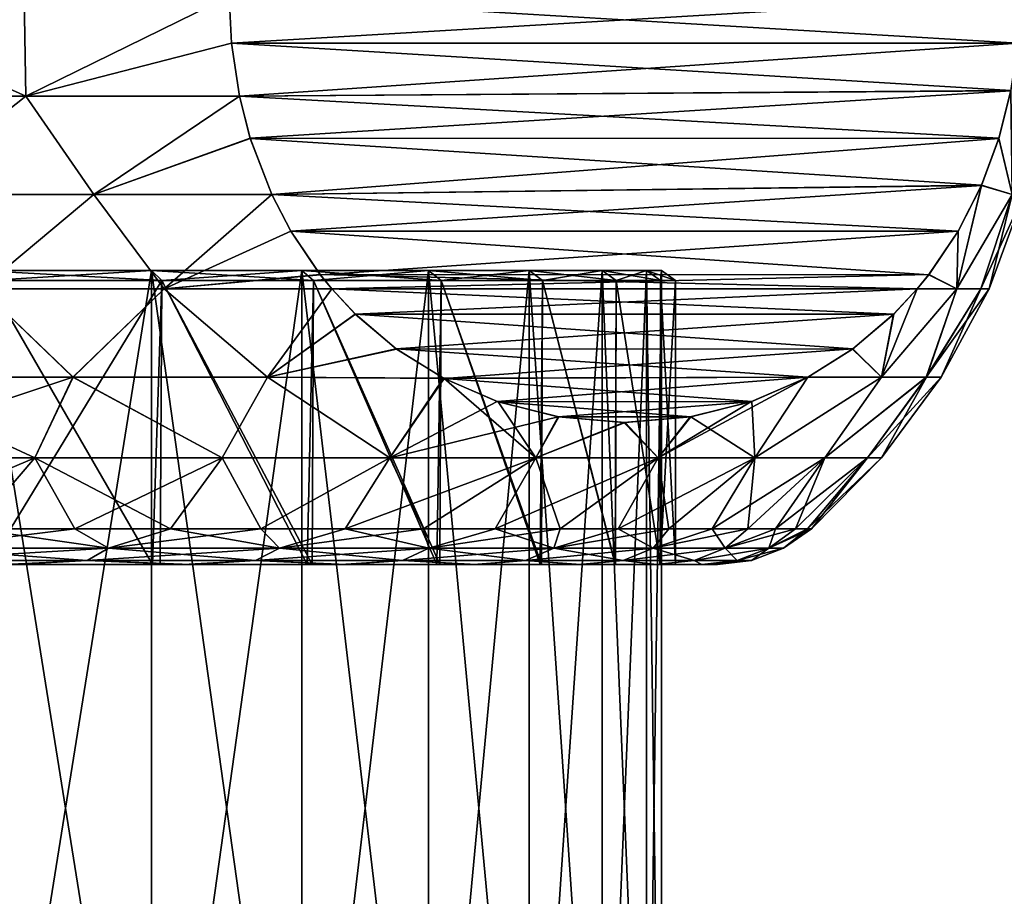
# Model space of a CAD drawing. Header units: metres. Extents: x -106 to 264, y -111 to 81.
# Tile 50 of 256: x -67.77 to -60.84, y 27.16 to 33.33. Entities that reach past the tile are written whole.
import ezdxf

# ---------------------------------------------------------------- set-up
doc = ezdxf.new("R2010")
doc.units = ezdxf.units.M
doc.layers.add('solid_20422013', color=7, linetype='CONTINUOUS')

msp = doc.modelspace()

# ---------------------------------------------------------------- linework, layer by layer
at = {"layer": 'solid_20422013'}
for points in [[(-67.736198, 33.5, -13.3864), (-67.724724, 32.795631, -13.319211), (-69.352913, 32.795631, -14.259245)], [(-69.28894, 33.5, -14.282878), (-67.736198, 33.5, -13.3864), (-69.352913, 32.795631, -14.259245)], [(-69.28894, 33.5, 14.282878), (-69.352867, 32.795631, 14.25922), (-67.724678, 32.795631, 13.31918)], [(-67.736198, 33.5, 13.3864), (-69.28894, 33.5, 14.282878), (-67.724678, 32.795631, 13.31918)], [(-66.293503, 33.5, 12.321825), (-67.736198, 33.5, 13.3864), (-67.724678, 32.795631, 13.31918)], [(-67.736198, 33.5, -13.3864), (-66.293503, 33.5, -12.321825), (-67.724724, 32.795631, -13.319211)], [(-66.293503, 33.5, -12.321825), (-66.277931, 33.169903, -12.294853), (-67.724724, 32.795631, -13.319211)], [(-66.277924, 33.169998, 12.294839), (-66.293503, 33.5, 12.321825), (-67.724678, 32.795631, 13.31918)], [(-60.725739, 33.5, 2.678175), (-66.293503, 33.5, 12.321825), (-66.277924, 33.169998, 12.294839)], [(-66.293503, 33.5, -12.321825), (-60.725739, 33.5, -2.678175), (-60.741318, 33.169998, -2.705161)], [(-66.293503, 33.5, -12.321825), (-60.741318, 33.169998, -2.705161), (-66.277931, 33.169903, -12.294853)], [(-60.725739, 33.5, 2.678175), (-66.277924, 33.169998, 12.294839), (-60.74131, 33.169903, 2.705146)], [(-66.277931, 33.169903, -12.294853), (-66.221123, 32.795662, -12.196465), (-67.724724, 32.795631, -13.319211)], [(-66.221176, 32.795776, 12.196556), (-66.277924, 33.169998, 12.294839), (-67.724678, 32.795631, 13.31918)], [(-66.277931, 33.169903, -12.294853), (-60.741318, 33.169998, -2.705161), (-60.789852, 32.836334, -2.789224)], [(-66.277931, 33.169903, -12.294853), (-60.789852, 32.836334, -2.789224), (-66.221123, 32.795662, -12.196465)], [(-60.74131, 33.169903, 2.705146), (-66.277924, 33.169998, 12.294839), (-66.221176, 32.795776, 12.196556)], [(-60.74131, 33.169903, 2.705146), (-66.221176, 32.795776, 12.196556), (-60.790215, 32.834671, 2.789854)], [(-69.352913, 32.795631, -14.259245), (-67.724724, 32.795631, -13.319211), (-68.599434, 32.104633, -13.684432)], [(-67.724678, 32.795631, 13.31918), (-69.352867, 32.795631, 14.25922), (-68.59922, 32.104633, 13.684308)], [(-67.724724, 32.795631, -13.319211), (-67.245689, 32.104633, -12.807823), (-68.599434, 32.104633, -13.684432)], [(-67.724678, 32.795631, 13.31918), (-68.59922, 32.104633, 13.684308), (-67.245483, 32.104633, 12.807678)], [(-67.724724, 32.795631, -13.319211), (-66.221123, 32.795662, -12.196465), (-67.245689, 32.104633, -12.807823)], [(-66.221176, 32.795776, 12.196556), (-67.724678, 32.795631, 13.31918), (-67.245483, 32.104633, 12.807678)], [(-66.221123, 32.795662, -12.196465), (-66.144585, 32.499077, -12.063895), (-67.245689, 32.104633, -12.807823)], [(-66.14537, 32.501595, 12.065252), (-66.221176, 32.795776, 12.196556), (-67.245483, 32.104633, 12.807678)], [(-60.790215, 32.834671, 2.789854), (-66.221176, 32.795776, 12.196556), (-66.14537, 32.501595, 12.065252)], [(-66.221123, 32.795662, -12.196465), (-60.789852, 32.836334, -2.789224), (-60.873871, 32.501595, -2.934748)], [(-66.221123, 32.795662, -12.196465), (-60.873871, 32.501595, -2.934748), (-66.144585, 32.499077, -12.063895)], [(-60.790215, 32.834671, 2.789854), (-66.14537, 32.501595, 12.065252), (-60.874653, 32.499077, 2.936105)], [(-60.790215, 32.834671, 2.789854), (-60.874653, 32.499077, 2.936105), (-60.780949, 32.104633, 1.61062)], [(-60.780964, 32.104633, -1.610743), (-60.873871, 32.501595, -2.934748), (-60.789852, 32.836334, -2.789224)], [(-66.144585, 32.499077, -12.063895), (-65.993401, 32.104053, -11.802037), (-67.245689, 32.104633, -12.807823)], [(-65.993317, 32.103977, 11.801886), (-66.14537, 32.501595, 12.065252), (-67.245483, 32.104633, 12.807678)], [(-60.874653, 32.499077, 2.936105), (-66.14537, 32.501595, 12.065252), (-65.993317, 32.103977, 11.801886)], [(-66.144585, 32.499077, -12.063895), (-60.873871, 32.501595, -2.934748), (-60.996735, 32.169292, -3.147557)], [(-66.144585, 32.499077, -12.063895), (-60.996735, 32.169292, -3.147557), (-65.993401, 32.104053, -11.802037)], [(-60.874653, 32.499077, 2.936105), (-65.993317, 32.103977, 11.801886), (-60.997421, 32.167603, 3.148744)], [(-60.874653, 32.499077, 2.936105), (-60.997421, 32.167603, 3.148744), (-60.780949, 32.104633, 1.61062)], [(-60.780964, 32.104633, -1.610743), (-60.996735, 32.169292, -3.147557), (-60.873871, 32.501595, -2.934748)], [(-65.993401, 32.104053, -11.802037), (-60.996735, 32.169292, -3.147557), (-61.161053, 31.845522, -3.432162)], [(-60.997421, 32.167603, 3.148744), (-65.993317, 32.103977, 11.801886), (-65.858185, 31.845522, 11.567839)], [(-60.997421, 32.167603, 3.148744), (-65.858185, 31.845522, 11.567839), (-61.161079, 31.845505, 3.432212)], [(-61.169727, 31.441523, -2.644017), (-60.996735, 32.169292, -3.147557), (-60.780964, 32.104633, -1.610743)], [(-61.169727, 31.441523, -2.644017), (-61.161053, 31.845522, -3.432162), (-60.996735, 32.169292, -3.147557)], [(-60.997421, 32.167603, 3.148744), (-61.161079, 31.845505, 3.432212), (-61.169724, 31.441523, 2.643992)], [(-60.780949, 32.104633, 1.61062), (-60.997421, 32.167603, 3.148744), (-61.169724, 31.441523, 2.643992)], [(-68.599434, 32.104633, -13.684432), (-67.245689, 32.104633, -12.807823), (-68.041939, 31.441523, -13.056386)], [(-67.245483, 32.104633, 12.807678), (-68.59922, 32.104633, 13.684308), (-68.041908, 31.441523, 13.056366)], [(-67.245689, 32.104633, -12.807823), (-66.750717, 31.441523, -12.122684), (-68.041939, 31.441523, -13.056386)], [(-67.245483, 32.104633, 12.807678), (-68.041908, 31.441523, 13.056366), (-66.750687, 31.441523, 12.12266)], [(-67.245689, 32.104633, -12.807823), (-65.993401, 32.104053, -11.802037), (-66.750717, 31.441523, -12.122684)], [(-65.993317, 32.103977, 11.801886), (-67.245483, 32.104633, 12.807678), (-66.750687, 31.441523, 12.12266)], [(-65.993401, 32.104053, -11.802037), (-65.858154, 31.845505, -11.567788), (-66.750717, 31.441523, -12.122684)], [(-65.858185, 31.845522, 11.567839), (-65.993317, 32.103977, 11.801886), (-66.750687, 31.441523, 12.12266)], [(-65.993401, 32.104053, -11.802037), (-61.161053, 31.845522, -3.432162), (-65.858154, 31.845505, -11.567788)], [(-61.00008, 31.441523, -1.326843), (-61.169727, 31.441523, -2.644017), (-60.780964, 32.104633, -1.610743)], [(-60.780949, 32.104633, 1.61062), (-61.169724, 31.441523, 2.643992), (-61.00008, 31.441523, 1.326831)], [(-60.780949, 32.104633, 1.61062), (-61.00008, 31.441523, 1.326831), (-60.943394, 31.441523)], [(-61.00008, 31.441523, -1.326843), (-60.69865, 32.104633), (-60.943394, 31.441523)], [(-61.00008, 31.441523, -1.326843), (-60.780964, 32.104633, -1.610743), (-60.69865, 32.104633)], [(-60.69865, 32.104633), (-60.780949, 32.104633, 1.61062), (-60.943394, 31.441523)], [(-65.858154, 31.845505, -11.567788), (-65.652092, 31.540466, -11.210872), (-66.750717, 31.441523, -12.122684)], [(-65.651787, 31.54007, 11.210339), (-65.858185, 31.845522, 11.567839), (-66.750687, 31.441523, 12.12266)], [(-61.161079, 31.845505, 3.432212), (-65.858185, 31.845522, 11.567839), (-65.651787, 31.54007, 11.210339)], [(-65.858154, 31.845505, -11.567788), (-61.161053, 31.845522, -3.432162), (-61.367455, 31.54007, -3.789661)], [(-65.858154, 31.845505, -11.567788), (-61.367455, 31.54007, -3.789661), (-65.652092, 31.540466, -11.210872)], [(-61.161079, 31.845505, 3.432212), (-65.651787, 31.54007, 11.210339), (-61.367146, 31.540466, 3.789128)], [(-61.169727, 31.441523, -2.644017), (-61.367455, 31.54007, -3.789661), (-61.161053, 31.845522, -3.432162)], [(-61.161079, 31.845505, 3.432212), (-61.367146, 31.540466, 3.789128), (-61.169724, 31.441523, 2.643992)], [(-66.841164, 31.570021, -9.07025), (-66.841164, 24, -9.07025), (-68.054131, 24, -10.2093)], [(-66.841164, 31.570021, -9.07025), (-68.054131, 24, -10.2093), (-68.054131, 31.570021, -10.2093)], [(-68.054131, 31.570021, 10.2093), (-68.054131, 24, 10.2093), (-66.841164, 24, 9.07025)], [(-66.841164, 31.570021, 9.07025), (-68.054131, 31.570021, 10.2093), (-66.841164, 24, 9.07025)], [(-67.990387, 31.5, 10.286352), (-68.054131, 31.570021, 10.2093), (-66.841164, 31.570021, 9.07025)], [(-66.768272, 31.5, -9.138704), (-66.841164, 31.570021, -9.07025), (-68.054131, 31.570021, -10.2093)], [(-67.990387, 31.5, -10.286352), (-66.768272, 31.5, -9.138704), (-68.054131, 31.570021, -10.2093)], [(-66.768272, 31.5, 9.138704), (-67.990387, 31.5, 10.286352), (-66.841164, 31.570021, 9.07025)], [(-65.780525, 31.570021, -7.788155), (-65.780525, 24, -7.788155), (-66.841164, 24, -9.07025)], [(-65.780525, 31.570021, -7.788155), (-66.841164, 24, -9.07025), (-66.841164, 31.570021, -9.07025)], [(-66.841164, 31.570021, 9.07025), (-66.841164, 24, 9.07025), (-65.780525, 24, 7.788155)], [(-65.780525, 31.570021, 7.788155), (-66.841164, 31.570021, 9.07025), (-65.780525, 24, 7.788155)], [(-66.768272, 31.5, 9.138704), (-66.841164, 31.570021, 9.07025), (-65.780525, 31.570021, 7.788155)], [(-65.699623, 31.5, -7.846933), (-65.780525, 31.570021, -7.788155), (-66.841164, 31.570021, -9.07025)], [(-66.768272, 31.5, -9.138704), (-65.699623, 31.5, -7.846933), (-66.841164, 31.570021, -9.07025)], [(-65.699623, 31.5, 7.846933), (-66.768272, 31.5, 9.138704), (-65.780525, 31.570021, 7.788155)], [(-64.888939, 31.570021, -6.383236), (-64.888939, 24, -6.383236), (-65.780525, 24, -7.788155)], [(-64.888939, 31.570021, -6.383236), (-65.780525, 24, -7.788155), (-65.780525, 31.570021, -7.788155)], [(-65.780525, 31.570021, 7.788155), (-65.780525, 24, 7.788155), (-64.888939, 24, 6.383236)], [(-64.888939, 31.570021, 6.383236), (-65.780525, 31.570021, 7.788155), (-64.888939, 24, 6.383236)], [(-65.699623, 31.5, 7.846933), (-65.780525, 31.570021, 7.788155), (-64.888939, 31.570021, 6.383236)], [(-64.801308, 31.5, -6.431412), (-64.888939, 31.570021, -6.383236), (-65.780525, 31.570021, -7.788155)], [(-65.699623, 31.5, -7.846933), (-64.801308, 31.5, -6.431412), (-65.780525, 31.570021, -7.788155)], [(-64.801308, 31.5, 6.431412), (-65.699623, 31.5, 7.846933), (-64.888939, 31.570021, 6.383236)], [(-64.180458, 31.570021, -4.87765), (-64.180458, 24, -4.87765), (-64.888939, 24, -6.383236)], [(-64.180458, 31.570021, -4.87765), (-64.888939, 24, -6.383236), (-64.888939, 31.570021, -6.383236)], [(-64.888939, 31.570021, 6.383236), (-64.888939, 24, 6.383236), (-64.180458, 24, 4.87765)], [(-64.180458, 31.570021, 4.87765), (-64.888939, 31.570021, 6.383236), (-64.180458, 24, 4.87765)], [(-64.801308, 31.5, 6.431412), (-64.888939, 31.570021, 6.383236), (-64.180458, 31.570021, 4.87765)], [(-64.087486, 31.5, -4.914463), (-64.180458, 31.570021, -4.87765), (-64.888939, 31.570021, -6.383236)], [(-64.801308, 31.5, -6.431412), (-64.087486, 31.5, -4.914463), (-64.888939, 31.570021, -6.383236)], [(-64.087486, 31.5, 4.914463), (-64.801308, 31.5, 6.431412), (-64.180458, 31.570021, 4.87765)], [(-63.666271, 31.570021, -3.295141), (-63.666271, 24, -3.295141), (-64.180458, 24, -4.87765)], [(-63.666271, 31.570021, -3.295141), (-64.180458, 24, -4.87765), (-64.180458, 31.570021, -4.87765)], [(-64.180458, 31.570021, 4.87765), (-64.180458, 24, 4.87765), (-63.666271, 24, 3.295141)], [(-63.666271, 31.570021, 3.295141), (-64.180458, 31.570021, 4.87765), (-63.666271, 24, 3.295141)], [(-64.087486, 31.5, 4.914463), (-64.180458, 31.570021, 4.87765), (-63.666271, 31.570021, 3.295141)], [(-63.569416, 31.5, -3.32001), (-63.666271, 31.570021, -3.295141), (-64.180458, 31.570021, -4.87765)], [(-64.087486, 31.5, -4.914463), (-63.569416, 31.5, -3.32001), (-64.180458, 31.570021, -4.87765)], [(-63.569416, 31.5, 3.32001), (-64.087486, 31.5, 4.914463), (-63.666271, 31.570021, 3.295141)], [(-63.354481, 31.570021, -1.660665), (-63.354481, 24, -1.660665), (-63.666271, 24, -3.295141)], [(-63.354481, 31.570021, -1.660665), (-63.666271, 24, -3.295141), (-63.666271, 31.570021, -3.295141)], [(-63.666271, 31.570021, 3.295141), (-63.666271, 24, 3.295141), (-63.354481, 24, 1.660665)], [(-63.354481, 31.570021, 1.660665), (-63.666271, 31.570021, 3.295141), (-63.354481, 24, 1.660665)], [(-63.569416, 31.5, 3.32001), (-63.666271, 31.570021, 3.295141), (-63.354481, 31.570021, 1.660665)], [(-63.255268, 31.5, -1.673199), (-63.354481, 31.570021, -1.660665), (-63.666271, 31.570021, -3.295141)], [(-63.569416, 31.5, -3.32001), (-63.255268, 31.5, -1.673199), (-63.666271, 31.570021, -3.295141)], [(-63.255268, 31.5, 1.673199), (-63.569416, 31.5, 3.32001), (-63.354481, 31.570021, 1.660665)], [(-63.25, 31.570021), (-63.25, 24), (-63.354481, 24, -1.660665)], [(-63.354481, 31.570021, 1.660665), (-63.354481, 24, 1.660665), (-63.25, 24)], [(-63.354481, 31.570021, 1.660665), (-63.25, 24), (-63.25, 31.570021)], [(-63.354481, 31.570021, -1.660665), (-63.25, 31.570021), (-63.354481, 24, -1.660665)], [(-63.255268, 31.5, 1.673199), (-63.354481, 31.570021, 1.660665), (-63.25, 31.570021)], [(-63.354481, 31.570021, -1.660665), (-63.150002, 31.5), (-63.25, 31.570021)], [(-63.255268, 31.5, -1.673199), (-63.150002, 31.5), (-63.354481, 31.570021, -1.660665)], [(-63.150002, 31.5), (-63.255268, 31.5, 1.673199), (-63.25, 31.570021)], [(-68.05999, 29.5, -10.342822), (-66.832382, 29.5, -9.205415), (-67.990387, 31.5, -10.286352)], [(-67.988548, 29.5, 10.284259), (-67.990387, 31.5, 10.286352), (-66.768272, 31.5, 9.138704)], [(-66.832382, 29.5, -9.205415), (-66.768272, 31.5, -9.138704), (-67.990387, 31.5, -10.286352)], [(-66.778313, 29.5, 9.148576), (-67.988548, 29.5, 10.284259), (-66.768272, 31.5, 9.138704)], [(-66.832382, 29.5, -9.205415), (-65.744583, 29.5, -7.905343), (-66.768272, 31.5, -9.138704)], [(-65.708351, 29.5, 7.85644), (-66.778313, 29.5, 9.148576), (-66.768272, 31.5, 9.138704)], [(-65.708351, 29.5, 7.85644), (-66.768272, 31.5, 9.138704), (-65.699623, 31.5, 7.846933)], [(-65.744583, 29.5, -7.905343), (-65.699623, 31.5, -7.846933), (-66.768272, 31.5, -9.138704)], [(-65.652092, 31.540466, -11.210872), (-65.569603, 31.439253, -11.068004), (-66.750717, 31.441523, -12.122684)], [(-65.651787, 31.54007, 11.210339), (-66.750687, 31.441523, 12.12266), (-65.569626, 31.439285, 11.068042)], [(-65.744583, 29.5, -7.905343), (-64.83123, 29.5, -6.484954), (-65.699623, 31.5, -7.846933)], [(-64.810165, 29.5, 6.446938), (-65.708351, 29.5, 7.85644), (-65.699623, 31.5, 7.846933)], [(-64.810165, 29.5, 6.446938), (-65.699623, 31.5, 7.846933), (-64.801308, 31.5, 6.431412)], [(-64.83123, 29.5, -6.484954), (-64.801308, 31.5, -6.431412), (-65.699623, 31.5, -7.846933)], [(-65.652092, 31.540466, -11.210872), (-61.367455, 31.54007, -3.789661), (-61.449608, 31.439285, -3.931958)], [(-65.652092, 31.540466, -11.210872), (-61.449608, 31.439285, -3.931958), (-65.569603, 31.439253, -11.068004)], [(-61.367146, 31.540466, 3.789128), (-65.651787, 31.54007, 11.210339), (-65.569626, 31.439285, 11.068042)], [(-61.367146, 31.540466, 3.789128), (-65.569626, 31.439285, 11.068042), (-61.449631, 31.439253, 3.931997)], [(-64.83123, 29.5, -6.484954), (-64.103386, 29.5, -4.948545), (-64.801308, 31.5, -6.431412)], [(-64.093262, 29.5, 4.924554), (-64.810165, 29.5, 6.446938), (-64.801308, 31.5, 6.431412)], [(-64.093262, 29.5, 4.924554), (-64.801308, 31.5, 6.431412), (-64.087486, 31.5, 4.914463)], [(-64.103386, 29.5, -4.948545), (-64.087486, 31.5, -4.914463), (-64.801308, 31.5, -6.431412)], [(-64.103386, 29.5, -4.948545), (-63.574917, 29.5, -3.341653), (-64.087486, 31.5, -4.914463)], [(-63.572029, 29.5, 3.330045), (-64.093262, 29.5, 4.924554), (-64.087486, 31.5, 4.914463)], [(-63.572029, 29.5, 3.330045), (-64.087486, 31.5, 4.914463), (-63.569416, 31.5, 3.32001)], [(-63.574917, 29.5, -3.341653), (-63.569416, 31.5, -3.32001), (-64.087486, 31.5, -4.914463)], [(-63.574917, 29.5, -3.341653), (-63.258965, 29.5, -1.696686), (-63.569416, 31.5, -3.32001)], [(-63.25943, 29.5, 1.692626), (-63.572029, 29.5, 3.330045), (-63.569416, 31.5, 3.32001)], [(-63.25943, 29.5, 1.692626), (-63.569416, 31.5, 3.32001), (-63.255268, 31.5, 1.673199)], [(-63.258965, 29.5, -1.696686), (-63.255268, 31.5, -1.673199), (-63.569416, 31.5, -3.32001)], [(-63.25943, 29.5, 1.692626), (-63.255268, 31.5, 1.673199), (-63.150002, 31.5)], [(-63.25943, 29.5, 1.692626), (-63.150002, 31.5), (-63.150002, 29.5)], [(-63.258965, 29.5, -1.696686), (-63.150002, 29.5), (-63.255268, 31.5, -1.673199)], [(-63.150002, 29.5), (-63.150002, 31.5), (-63.255268, 31.5, -1.673199)], [(-61.367146, 31.540466, 3.789128), (-61.449631, 31.439253, 3.931997), (-61.169724, 31.441523, 2.643992)], [(-61.169727, 31.441523, -2.644017), (-61.449608, 31.439285, -3.931958), (-61.367455, 31.54007, -3.789661)], [(-68.041939, 31.441523, -13.056386), (-67.393959, 30.81955, -12.196431), (-68.890358, 30.81955, -13.182041)], [(-68.041908, 31.441523, 13.056366), (-68.88884, 30.81955, 13.181164), (-67.392555, 30.81955, 12.195381)], [(-68.041939, 31.441523, -13.056386), (-66.750717, 31.441523, -12.122684), (-67.393959, 30.81955, -12.196431)], [(-66.750687, 31.441523, 12.12266), (-68.041908, 31.441523, 13.056366), (-67.392555, 30.81955, 12.195381)], [(-66.750717, 31.441523, -12.122684), (-66.023766, 30.81955, -11.041798), (-67.393959, 30.81955, -12.196431)], [(-66.750687, 31.441523, 12.12266), (-67.392555, 30.81955, 12.195381), (-66.022491, 30.81955, 11.04059)], [(-66.750717, 31.441523, -12.122684), (-65.569603, 31.439253, -11.068004), (-66.023766, 30.81955, -11.041798)], [(-65.569626, 31.439285, 11.068042), (-66.750687, 31.441523, 12.12266), (-66.022491, 30.81955, 11.04059)], [(-65.569603, 31.439253, -11.068004), (-65.405197, 31.26284, -10.783235), (-66.023766, 30.81955, -11.041798)], [(-65.404045, 31.261707, 10.781247), (-65.569626, 31.439285, 11.068042), (-66.022491, 30.81955, 11.04059)], [(-61.449631, 31.439253, 3.931997), (-65.569626, 31.439285, 11.068042), (-65.404045, 31.261707, 10.781247)], [(-65.569603, 31.439253, -11.068004), (-61.449608, 31.439285, -3.931958), (-61.615189, 31.261707, -4.218753)], [(-65.569603, 31.439253, -11.068004), (-61.615189, 31.261707, -4.218753), (-65.405197, 31.26284, -10.783235)], [(-61.449631, 31.439253, 3.931997), (-65.404045, 31.261707, 10.781247), (-61.614044, 31.26284, 4.216765)], [(-61.169727, 31.441523, -2.644017), (-61.384701, 30.81955, -1.789006), (-61.699745, 30.81955, -3.553211)], [(-61.169727, 31.441523, -2.644017), (-61.699745, 30.81955, -3.553211), (-61.449608, 31.439285, -3.931958)], [(-61.615189, 31.261707, -4.218753), (-61.449608, 31.439285, -3.931958), (-61.699745, 30.81955, -3.553211)], [(-61.169724, 31.441523, 2.643992), (-61.699471, 30.81955, 3.552073), (-61.384632, 30.81955, 1.788425)], [(-61.169724, 31.441523, 2.643992), (-61.449631, 31.439253, 3.931997), (-61.699471, 30.81955, 3.552073)], [(-61.449631, 31.439253, 3.931997), (-61.614044, 31.26284, 4.216765), (-61.699471, 30.81955, 3.552073)], [(-61.384701, 30.81955, -1.789006), (-60.943394, 31.441523), (-61.279198, 30.81955)], [(-61.00008, 31.441523, -1.326843), (-60.943394, 31.441523), (-61.384701, 30.81955, -1.789006)], [(-61.00008, 31.441523, -1.326843), (-61.384701, 30.81955, -1.789006), (-61.169727, 31.441523, -2.644017)], [(-61.00008, 31.441523, 1.326831), (-61.384632, 30.81955, 1.788425), (-61.279198, 30.81955)], [(-61.00008, 31.441523, 1.326831), (-61.169724, 31.441523, 2.643992), (-61.384632, 30.81955, 1.788425)], [(-60.943394, 31.441523), (-61.00008, 31.441523, 1.326831), (-61.279198, 30.81955)], [(-65.405197, 31.26284, -10.783235), (-65.116653, 31.017786, -10.283464), (-66.023766, 30.81955, -11.041798)], [(-65.114075, 31.015886, 10.278993), (-65.404045, 31.261707, 10.781247), (-66.022491, 30.81955, 11.04059)], [(-65.405197, 31.26284, -10.783235), (-61.615189, 31.261707, -4.218753), (-65.116653, 31.017786, -10.283464)], [(-61.614044, 31.26284, 4.216765), (-65.404045, 31.261707, 10.781247), (-61.902584, 31.017786, 4.716536)], [(-61.902584, 31.017786, 4.716536), (-65.404045, 31.261707, 10.781247), (-65.114075, 31.015886, 10.278993)], [(-65.116653, 31.017786, -10.283464), (-61.615189, 31.261707, -4.218753), (-61.905167, 31.015886, -4.721007)], [(-61.905167, 31.015886, -4.721007), (-61.615189, 31.261707, -4.218753), (-61.699745, 30.81955, -3.553211)], [(-61.614044, 31.26284, 4.216765), (-61.902584, 31.017786, 4.716536), (-61.699471, 30.81955, 3.552073)], [(-65.116653, 31.017786, -10.283464), (-64.784973, 30.810719, -9.708982), (-66.023766, 30.81955, -11.041798)], [(-65.114075, 31.015886, 10.278993), (-66.022491, 30.81955, 11.04059), (-64.779846, 30.808142, 9.700104)], [(-65.116653, 31.017786, -10.283464), (-62.219505, 30.818708, -5.265458), (-64.784973, 30.810719, -9.708982)], [(-65.116653, 31.017786, -10.283464), (-61.905167, 31.015886, -4.721007), (-62.219505, 30.818708, -5.265458)], [(-61.902584, 31.017786, 4.716536), (-65.114075, 31.015886, 10.278993), (-64.779846, 30.808142, 9.700104)], [(-61.902584, 31.017786, 4.716536), (-64.779846, 30.808142, 9.700104), (-62.218937, 30.818893, 5.264472)], [(-61.905167, 31.015886, -4.721007), (-61.699745, 30.81955, -3.553211), (-62.219505, 30.818708, -5.265458)], [(-61.902584, 31.017786, 4.716536), (-62.218937, 30.818893, 5.264472), (-61.699471, 30.81955, 3.552073)], [(-69.099678, 30.251143, 12.817738), (-67.661667, 30.251143, 11.871943), (-68.88884, 30.81955, 13.181164)], [(-67.393959, 30.81955, -12.196431), (-67.661667, 30.251143, -11.871943), (-69.099678, 30.251143, -12.817738)], [(-68.890358, 30.81955, -13.182041), (-67.393959, 30.81955, -12.196431), (-69.099678, 30.251143, -12.817738)], [(-67.661667, 30.251143, 11.871943), (-67.392555, 30.81955, 12.195381), (-68.88884, 30.81955, 13.181164)], [(-67.661667, 30.251143, 11.871943), (-66.343178, 30.251143, 10.765601), (-67.392555, 30.81955, 12.195381)], [(-67.393959, 30.81955, -12.196431), (-66.343178, 30.251143, -10.765601), (-67.661667, 30.251143, -11.871943)], [(-67.393959, 30.81955, -12.196431), (-66.023766, 30.81955, -11.041798), (-66.343178, 30.251143, -10.765601)], [(-66.343178, 30.251143, 10.765601), (-66.022491, 30.81955, 11.04059), (-67.392555, 30.81955, 12.195381)], [(-66.343178, 30.251143, 10.765601), (-65.162048, 30.251143, 9.513673), (-66.022491, 30.81955, 11.04059)], [(-66.023766, 30.81955, -11.041798), (-65.162048, 30.251143, -9.513673), (-66.343178, 30.251143, -10.765601)], [(-66.023766, 30.81955, -11.041798), (-64.784973, 30.810719, -9.708982), (-65.162048, 30.251143, -9.513673)], [(-65.162048, 30.251143, 9.513673), (-64.779846, 30.808142, 9.700104), (-66.022491, 30.81955, 11.04059)], [(-64.784973, 30.810719, -9.708982), (-64.405342, 30.648039, -9.051437), (-65.162048, 30.251143, -9.513673)], [(-65.162048, 30.251143, 9.513673), (-64.134239, 30.251143, 8.133089), (-64.779846, 30.808142, 9.700104)], [(-64.784973, 30.810719, -9.708982), (-62.219505, 30.818708, -5.265458), (-64.405342, 30.648039, -9.051437)], [(-62.218937, 30.818893, 5.264472), (-64.779846, 30.808142, 9.700104), (-62.613895, 30.648039, 5.948563)], [(-62.613895, 30.648039, 5.948563), (-64.779846, 30.808142, 9.700104), (-64.399033, 30.645758, 9.040512)], [(-64.134239, 30.251143, 8.133089), (-64.399033, 30.645758, 9.040512), (-64.779846, 30.808142, 9.700104)], [(-64.405342, 30.648039, -9.051437), (-62.219505, 30.818708, -5.265458), (-62.620205, 30.645758, -5.959488)], [(-62.219505, 30.818708, -5.265458), (-62.591942, 30.251143, -5.06212), (-63.273659, 30.251143, -6.642519)], [(-62.620205, 30.645758, -5.959488), (-62.219505, 30.818708, -5.265458), (-63.273659, 30.251143, -6.642519)], [(-62.591942, 30.251143, 5.06212), (-62.218937, 30.818893, 5.264472), (-62.613895, 30.648039, 5.948563)], [(-62.591942, 30.251143, 5.06212), (-61.699471, 30.81955, 3.552073), (-62.218937, 30.818893, 5.264472)], [(-62.591942, 30.251143, 5.06212), (-62.098305, 30.251143, 3.413264), (-61.699471, 30.81955, 3.552073)], [(-61.699745, 30.81955, -3.553211), (-62.098305, 30.251143, -3.413264), (-62.591942, 30.251143, -5.06212)], [(-62.219505, 30.818708, -5.265458), (-61.699745, 30.81955, -3.553211), (-62.591942, 30.251143, -5.06212)], [(-62.098305, 30.251143, 3.413264), (-61.384632, 30.81955, 1.788425), (-61.699471, 30.81955, 3.552073)], [(-62.098305, 30.251143, 3.413264), (-61.799427, 30.251143, 1.71825), (-61.384632, 30.81955, 1.788425)], [(-61.384701, 30.81955, -1.789006), (-61.799427, 30.251143, -1.71825), (-62.098305, 30.251143, -3.413264)], [(-61.699745, 30.81955, -3.553211), (-61.384701, 30.81955, -1.789006), (-62.098305, 30.251143, -3.413264)], [(-61.799427, 30.251143, 1.71825), (-61.699352, 30.251143), (-61.384632, 30.81955, 1.788425)], [(-61.799427, 30.251143, -1.71825), (-61.279198, 30.81955), (-61.699352, 30.251143)], [(-61.384701, 30.81955, -1.789006), (-61.279198, 30.81955), (-61.799427, 30.251143, -1.71825)], [(-61.699352, 30.251143), (-61.279198, 30.81955), (-61.384632, 30.81955, 1.788425)], [(-64.405342, 30.648039, -9.051437), (-63.977295, 30.539679, -8.31004), (-65.162048, 30.251143, -9.513673)], [(-64.405342, 30.648039, -9.051437), (-62.620205, 30.645758, -5.959488), (-63.977295, 30.539679, -8.31004)], [(-62.613895, 30.648039, 5.948563), (-64.399033, 30.645758, 9.040512), (-63.041943, 30.539679, 6.68996)], [(-63.041943, 30.539679, 6.68996), (-64.399033, 30.645758, 9.040512), (-63.971733, 30.538809, 8.300405)], [(-64.134239, 30.251143, 8.133089), (-63.971733, 30.538809, 8.300405), (-64.399033, 30.645758, 9.040512)], [(-63.977295, 30.539679, -8.31004), (-62.620205, 30.645758, -5.959488), (-63.047504, 30.538809, -6.699596)], [(-63.047504, 30.538809, -6.699596), (-62.620205, 30.645758, -5.959488), (-63.273659, 30.251143, -6.642519)], [(-62.591942, 30.251143, 5.06212), (-62.613895, 30.648039, 5.948563), (-63.041943, 30.539679, 6.68996)], [(-63.977295, 30.539679, -8.31004), (-64.134239, 30.251143, -8.133089), (-65.162048, 30.251143, -9.513673)], [(-63.977295, 30.539679, -8.31004), (-63.513393, 30.500002, -7.506536), (-64.134239, 30.251143, -8.133089)], [(-64.134239, 30.251143, 8.133089), (-63.505844, 30.500002, 7.493464), (-63.971733, 30.538809, 8.300405)], [(-63.977295, 30.539679, -8.31004), (-63.047504, 30.538809, -6.699596), (-63.513393, 30.500002, -7.506536)], [(-63.041943, 30.539679, 6.68996), (-63.971733, 30.538809, 8.300405), (-63.505844, 30.500002, 7.493464)], [(-63.513393, 30.500002, -7.506536), (-63.047504, 30.538809, -6.699596), (-63.273659, 30.251143, -6.642519)], [(-63.273659, 30.251143, 6.642519), (-63.041943, 30.539679, 6.68996), (-63.505844, 30.500002, 7.493464)], [(-63.273659, 30.251143, 6.642519), (-62.591942, 30.251143, 5.06212), (-63.041943, 30.539679, 6.68996)], [(-64.134239, 30.251143, 8.133089), (-63.273659, 30.251143, 6.642519), (-63.505844, 30.500002, 7.493464)], [(-63.513393, 30.500002, -7.506536), (-63.273659, 30.251143, -6.642519), (-64.134239, 30.251143, -8.133089)], [(-67.661667, 30.251143, -11.871943), (-68.833824, 29.75, -12.079959), (-69.099678, 30.251143, -12.817738)], [(-69.099678, 30.251143, 12.817738), (-68.090446, 29.75, 11.574759), (-67.661667, 30.251143, 11.871943)], [(-67.661667, 30.251143, -11.871943), (-68.090446, 29.75, -11.574759), (-68.833824, 29.75, -12.079959)], [(-67.661667, 30.251143, -11.871943), (-67.380257, 29.75, -11.023879), (-68.090446, 29.75, -11.574759)], [(-67.661667, 30.251143, 11.871943), (-68.090446, 29.75, 11.574759), (-67.380257, 29.75, 11.023879)], [(-66.343178, 30.251143, -10.765601), (-67.380257, 29.75, -11.023879), (-67.661667, 30.251143, -11.871943)], [(-67.661667, 30.251143, 11.871943), (-67.380257, 29.75, 11.023879), (-66.706055, 29.75, 10.429492)], [(-67.661667, 30.251143, 11.871943), (-66.706055, 29.75, 10.429492), (-66.343178, 30.251143, 10.765601)], [(-66.343178, 30.251143, -10.765601), (-66.706055, 29.75, -10.429492), (-67.380257, 29.75, -11.023879)], [(-66.343178, 30.251143, -10.765601), (-66.070511, 29.75, -9.793945), (-66.706055, 29.75, -10.429492)], [(-66.343178, 30.251143, 10.765601), (-66.706055, 29.75, 10.429492), (-66.070511, 29.75, 9.793945)], [(-65.162048, 30.251143, -9.513673), (-66.070511, 29.75, -9.793945), (-66.343178, 30.251143, -10.765601)], [(-66.343178, 30.251143, 10.765601), (-66.070511, 29.75, 9.793945), (-65.162048, 30.251143, 9.513673)], [(-65.162048, 30.251143, -9.513673), (-65.47612, 29.75, -9.119745), (-66.070511, 29.75, -9.793945)], [(-65.162048, 30.251143, 9.513673), (-66.070511, 29.75, 9.793945), (-65.47612, 29.75, 9.119745)], [(-64.134239, 30.251143, -8.133089), (-64.92524, 29.75, -8.409554), (-65.47612, 29.75, -9.119745)], [(-64.134239, 30.251143, -8.133089), (-65.47612, 29.75, -9.119745), (-65.162048, 30.251143, -9.513673)], [(-65.162048, 30.251143, 9.513673), (-65.47612, 29.75, 9.119745), (-64.92524, 29.75, 8.409554)], [(-65.162048, 30.251143, 9.513673), (-64.92524, 29.75, 8.409554), (-64.134239, 30.251143, 8.133089)], [(-64.134239, 30.251143, -8.133089), (-64.420044, 29.75, -7.666175), (-64.92524, 29.75, -8.409554)], [(-64.134239, 30.251143, 8.133089), (-64.92524, 29.75, 8.409554), (-64.420044, 29.75, 7.666175)], [(-63.273659, 30.251143, -6.642519), (-63.962513, 29.75, -6.892541), (-64.420044, 29.75, -7.666175)], [(-63.273659, 30.251143, -6.642519), (-64.420044, 29.75, -7.666175), (-64.134239, 30.251143, -8.133089)], [(-64.134239, 30.251143, 8.133089), (-64.420044, 29.75, 7.666175), (-63.962513, 29.75, 6.892541)], [(-64.134239, 30.251143, 8.133089), (-63.962513, 29.75, 6.892541), (-63.273659, 30.251143, 6.642519)], [(-63.273659, 30.251143, -6.642519), (-63.55447, 29.75, -6.091705), (-63.962513, 29.75, -6.892541)], [(-63.273659, 30.251143, 6.642519), (-63.962513, 29.75, 6.892541), (-63.55447, 29.75, 6.091705)], [(-62.591942, 30.251143, -5.06212), (-63.197514, 29.75, -5.266828), (-63.55447, 29.75, -6.091705)], [(-62.591942, 30.251143, -5.06212), (-63.55447, 29.75, -6.091705), (-63.273659, 30.251143, -6.642519)], [(-63.273659, 30.251143, 6.642519), (-63.55447, 29.75, 6.091705), (-63.197514, 29.75, 5.266828)], [(-63.273659, 30.251143, 6.642519), (-63.197514, 29.75, 5.266828), (-62.591942, 30.251143, 5.06212)], [(-62.591942, 30.251143, -5.06212), (-62.893055, 29.75, -4.421165), (-63.197514, 29.75, -5.266828)], [(-62.591942, 30.251143, 5.06212), (-63.197514, 29.75, 5.266828), (-62.893055, 29.75, 4.421165)], [(-62.098305, 30.251143, -3.413264), (-62.642296, 29.75, -3.558053), (-62.893055, 29.75, -4.421165)], [(-62.098305, 30.251143, -3.413264), (-62.893055, 29.75, -4.421165), (-62.591942, 30.251143, -5.06212)], [(-62.591942, 30.251143, 5.06212), (-62.893055, 29.75, 4.421165), (-62.642296, 29.75, 3.558053)], [(-62.098305, 30.251143, -3.413264), (-62.446232, 29.75, -2.6809), (-62.642296, 29.75, -3.558053)], [(-62.098305, 30.251143, 3.413264), (-62.642296, 29.75, 3.558053), (-62.446232, 29.75, 2.6809)], [(-62.591942, 30.251143, 5.06212), (-62.642296, 29.75, 3.558053), (-62.098305, 30.251143, 3.413264)], [(-61.799427, 30.251143, -1.71825), (-62.305626, 29.75, -1.793166), (-62.446232, 29.75, -2.6809)], [(-61.799427, 30.251143, -1.71825), (-62.446232, 29.75, -2.6809), (-62.098305, 30.251143, -3.413264)], [(-62.098305, 30.251143, 3.413264), (-62.446232, 29.75, 2.6809), (-62.305626, 29.75, 1.793166)], [(-61.799427, 30.251143, -1.71825), (-62.221043, 29.75, -0.898356), (-62.305626, 29.75, -1.793166)], [(-61.799427, 30.251143, 1.71825), (-62.305626, 29.75, 1.793166), (-62.221043, 29.75, 0.898356)], [(-62.098305, 30.251143, 3.413264), (-62.305626, 29.75, 1.793166), (-61.799427, 30.251143, 1.71825)], [(-61.699352, 30.251143), (-62.19281, 29.75), (-62.221043, 29.75, -0.898356)], [(-61.799427, 30.251143, 1.71825), (-62.221043, 29.75, 0.898356), (-62.19281, 29.75)], [(-61.799427, 30.251143, -1.71825), (-61.699352, 30.251143), (-62.221043, 29.75, -0.898356)], [(-61.799427, 30.251143, 1.71825), (-62.19281, 29.75), (-61.699352, 30.251143)], [(-67.380257, 29.75, -11.023879), (-67.143906, 29.613848, -10.560848), (-68.485092, 29.613848, -11.6116)], [(-68.090446, 29.75, -11.574759), (-67.380257, 29.75, -11.023879), (-68.485092, 29.613848, -11.6116)], [(-68.485092, 29.613848, 11.6116), (-67.143906, 29.613848, 10.560848), (-68.090446, 29.75, 11.574759)], [(-67.143906, 29.613848, 10.560848), (-67.380257, 29.75, 11.023879), (-68.090446, 29.75, 11.574759)], [(-67.380257, 29.75, -11.023879), (-66.706055, 29.75, -10.429492), (-67.143906, 29.613848, -10.560848)], [(-67.143906, 29.613848, 10.560848), (-66.706055, 29.75, 10.429492), (-67.380257, 29.75, 11.023879)], [(-66.070511, 29.75, -9.793945), (-65.939156, 29.613848, -9.356094), (-67.143906, 29.613848, -10.560848)], [(-66.706055, 29.75, -10.429492), (-66.070511, 29.75, -9.793945), (-67.143906, 29.613848, -10.560848)], [(-67.143906, 29.613848, 10.560848), (-65.939156, 29.613848, 9.356094), (-66.706055, 29.75, 10.429492)], [(-65.939156, 29.613848, 9.356094), (-66.070511, 29.75, 9.793945), (-66.706055, 29.75, 10.429492)], [(-66.070511, 29.75, -9.793945), (-65.47612, 29.75, -9.119745), (-65.939156, 29.613848, -9.356094)], [(-65.939156, 29.613848, 9.356094), (-65.47612, 29.75, 9.119745), (-66.070511, 29.75, 9.793945)], [(-64.92524, 29.75, -8.409554), (-64.888397, 29.613848, -8.014909), (-65.939156, 29.613848, -9.356094)], [(-65.47612, 29.75, -9.119745), (-64.92524, 29.75, -8.409554), (-65.939156, 29.613848, -9.356094)], [(-65.939156, 29.613848, 9.356094), (-64.888397, 29.613848, 8.014909), (-65.47612, 29.75, 9.119745)], [(-64.888397, 29.613848, 8.014909), (-64.92524, 29.75, 8.409554), (-65.47612, 29.75, 9.119745)], [(-64.92524, 29.75, -8.409554), (-64.420044, 29.75, -7.666175), (-64.888397, 29.613848, -8.014909)], [(-64.888397, 29.613848, 8.014909), (-64.420044, 29.75, 7.666175), (-64.92524, 29.75, 8.409554)], [(-63.962513, 29.75, -6.892541), (-64.006973, 29.613848, -6.556848), (-64.888397, 29.613848, -8.014909)], [(-64.420044, 29.75, -7.666175), (-63.962513, 29.75, -6.892541), (-64.888397, 29.613848, -8.014909)], [(-64.888397, 29.613848, 8.014909), (-64.006973, 29.613848, 6.556848), (-64.420044, 29.75, 7.666175)], [(-64.006973, 29.613848, 6.556848), (-63.962513, 29.75, 6.892541), (-64.420044, 29.75, 7.666175)], [(-63.197514, 29.75, -5.266828), (-63.30772, 29.613848, -5.003172), (-64.006973, 29.613848, -6.556848)], [(-63.55447, 29.75, -6.091705), (-63.197514, 29.75, -5.266828), (-64.006973, 29.613848, -6.556848)], [(-63.962513, 29.75, -6.892541), (-63.55447, 29.75, -6.091705), (-64.006973, 29.613848, -6.556848)], [(-64.006973, 29.613848, 6.556848), (-63.55447, 29.75, 6.091705), (-63.962513, 29.75, 6.892541)], [(-64.006973, 29.613848, 6.556848), (-63.30772, 29.613848, 5.003172), (-63.55447, 29.75, 6.091705)], [(-63.30772, 29.613848, 5.003172), (-63.197514, 29.75, 5.266828), (-63.55447, 29.75, 6.091705)], [(-62.642296, 29.75, -3.558053), (-62.800838, 29.613848, -3.37654), (-63.30772, 29.613848, -5.003172)], [(-62.893055, 29.75, -4.421165), (-62.642296, 29.75, -3.558053), (-63.30772, 29.613848, -5.003172)], [(-63.197514, 29.75, -5.266828), (-62.893055, 29.75, -4.421165), (-63.30772, 29.613848, -5.003172)], [(-63.30772, 29.613848, 5.003172), (-62.893055, 29.75, 4.421165), (-63.197514, 29.75, 5.266828)], [(-63.30772, 29.613848, 5.003172), (-62.800838, 29.613848, 3.37654), (-62.893055, 29.75, 4.421165)], [(-62.800838, 29.613848, 3.37654), (-62.642296, 29.75, 3.558053), (-62.893055, 29.75, 4.421165)], [(-62.305626, 29.75, -1.793166), (-62.493725, 29.613848, -1.70067), (-62.800838, 29.613848, -3.37654)], [(-62.446232, 29.75, -2.6809), (-62.305626, 29.75, -1.793166), (-62.800838, 29.613848, -3.37654)], [(-62.642296, 29.75, -3.558053), (-62.446232, 29.75, -2.6809), (-62.800838, 29.613848, -3.37654)], [(-62.800838, 29.613848, 3.37654), (-62.446232, 29.75, 2.6809), (-62.642296, 29.75, 3.558053)], [(-62.800838, 29.613848, 3.37654), (-62.493725, 29.613848, 1.70067), (-62.446232, 29.75, 2.6809)], [(-62.19281, 29.75), (-62.390854, 29.613848), (-62.493725, 29.613848, -1.70067)], [(-62.221043, 29.75, -0.898356), (-62.19281, 29.75), (-62.493725, 29.613848, -1.70067)], [(-62.305626, 29.75, -1.793166), (-62.221043, 29.75, -0.898356), (-62.493725, 29.613848, -1.70067)], [(-62.493725, 29.613848, 1.70067), (-62.390854, 29.613848), (-62.221043, 29.75, 0.898356)], [(-62.493725, 29.613848, 1.70067), (-62.305626, 29.75, 1.793166), (-62.446232, 29.75, 2.6809)], [(-62.493725, 29.613848, 1.70067), (-62.221043, 29.75, 0.898356), (-62.305626, 29.75, 1.793166)], [(-62.221043, 29.75, 0.898356), (-62.390854, 29.613848), (-62.19281, 29.75)], [(-68.61293, 29.528822, -11.426394), (-68.485092, 29.613848, -11.6116), (-67.143906, 29.613848, -10.560848)], [(-67.293137, 29.528822, -10.392402), (-68.61293, 29.528822, -11.426394), (-67.143906, 29.613848, -10.560848)], [(-68.61293, 29.528822, 11.426394), (-67.293137, 29.528822, 10.392402), (-68.485092, 29.613848, 11.6116)], [(-67.293137, 29.528822, 10.392402), (-67.143906, 29.613848, 10.560848), (-68.485092, 29.613848, 11.6116)], [(-67.293137, 29.528822, -10.392402), (-67.143906, 29.613848, -10.560848), (-65.939156, 29.613848, -9.356094)], [(-66.107597, 29.528822, -9.206864), (-67.293137, 29.528822, -10.392402), (-65.939156, 29.613848, -9.356094)], [(-67.293137, 29.528822, 10.392402), (-66.107597, 29.528822, 9.206864), (-67.143906, 29.613848, 10.560848)], [(-66.107597, 29.528822, 9.206864), (-65.939156, 29.613848, 9.356094), (-67.143906, 29.613848, 10.560848)], [(-66.107597, 29.528822, -9.206864), (-65.939156, 29.613848, -9.356094), (-64.888397, 29.613848, -8.014909)], [(-65.073608, 29.528822, -7.887071), (-66.107597, 29.528822, -9.206864), (-64.888397, 29.613848, -8.014909)], [(-66.107597, 29.528822, 9.206864), (-65.073608, 29.528822, 7.887071), (-65.939156, 29.613848, 9.356094)], [(-65.073608, 29.528822, 7.887071), (-64.888397, 29.613848, 8.014909), (-65.939156, 29.613848, 9.356094)], [(-65.073608, 29.528822, -7.887071), (-64.888397, 29.613848, -8.014909), (-64.006973, 29.613848, -6.556848)], [(-64.206238, 29.528822, -6.452265), (-65.073608, 29.528822, -7.887071), (-64.006973, 29.613848, -6.556848)], [(-65.073608, 29.528822, 7.887071), (-64.206238, 29.528822, 6.452265), (-64.888397, 29.613848, 8.014909)], [(-64.206238, 29.528822, 6.452265), (-64.006973, 29.613848, 6.556848), (-64.888397, 29.613848, 8.014909)], [(-64.206238, 29.528822, -6.452265), (-64.006973, 29.613848, -6.556848), (-63.30772, 29.613848, -5.003172)], [(-63.518135, 29.528822, -4.923371), (-64.206238, 29.528822, -6.452265), (-63.30772, 29.613848, -5.003172)], [(-64.206238, 29.528822, 6.452265), (-63.518135, 29.528822, 4.923371), (-64.006973, 29.613848, 6.556848)], [(-63.518135, 29.528822, 4.923371), (-63.30772, 29.613848, 5.003172), (-64.006973, 29.613848, 6.556848)], [(-63.518135, 29.528822, -4.923371), (-63.30772, 29.613848, -5.003172), (-62.800838, 29.613848, -3.37654)], [(-63.019341, 29.528822, -3.322684), (-63.518135, 29.528822, -4.923371), (-62.800838, 29.613848, -3.37654)], [(-63.518135, 29.528822, 4.923371), (-63.019341, 29.528822, 3.322684), (-63.30772, 29.613848, 5.003172)], [(-63.019341, 29.528822, 3.322684), (-62.800838, 29.613848, 3.37654), (-63.30772, 29.613848, 5.003172)], [(-63.019341, 29.528822, -3.322684), (-62.800838, 29.613848, -3.37654), (-62.493725, 29.613848, -1.70067)], [(-62.717125, 29.528822, -1.673544), (-63.019341, 29.528822, -3.322684), (-62.493725, 29.613848, -1.70067)], [(-63.019341, 29.528822, 3.322684), (-62.717125, 29.528822, 1.673544), (-62.800838, 29.613848, 3.37654)], [(-62.717125, 29.528822, 1.673544), (-62.493725, 29.613848, 1.70067), (-62.800838, 29.613848, 3.37654)], [(-62.717125, 29.528822, -1.673544), (-62.493725, 29.613848, -1.70067), (-62.390854, 29.613848)], [(-62.615894, 29.528822), (-62.717125, 29.528822, -1.673544), (-62.390854, 29.613848)], [(-62.717125, 29.528822, 1.673544), (-62.615894, 29.528822), (-62.493725, 29.613848, 1.70067)], [(-62.493725, 29.613848, 1.70067), (-62.615894, 29.528822), (-62.390854, 29.613848)], [(-67.293137, 29.528822, -10.392402), (-67.799988, 29.5, -10.512093), (-68.61293, 29.528822, -11.426394)], [(-68.61293, 29.528822, 11.426394), (-67.873009, 29.5, 10.571954), (-67.293137, 29.528822, 10.392402)], [(-67.799988, 29.5, -10.512093), (-66.832382, 29.5, -9.205415), (-68.05999, 29.5, -10.342822)], [(-67.873009, 29.5, 10.571954), (-67.988548, 29.5, 10.284259), (-66.778313, 29.5, 9.148576)], [(-67.293137, 29.528822, 10.392402), (-67.873009, 29.5, 10.571954), (-66.61821, 29.5, 9.409348)], [(-66.61821, 29.5, 9.409348), (-67.873009, 29.5, 10.571954), (-66.778313, 29.5, 9.148576)], [(-67.293137, 29.528822, -10.392402), (-66.562943, 29.5, -9.351251), (-67.799988, 29.5, -10.512093)], [(-67.799988, 29.5, -10.512093), (-66.562943, 29.5, -9.351251), (-66.832382, 29.5, -9.205415)], [(-66.107597, 29.528822, -9.206864), (-66.562943, 29.5, -9.351251), (-67.293137, 29.528822, -10.392402)], [(-67.293137, 29.528822, 10.392402), (-66.61821, 29.5, 9.409348), (-66.107597, 29.528822, 9.206864)], [(-66.562943, 29.5, -9.351251), (-65.744583, 29.5, -7.905343), (-66.832382, 29.5, -9.205415)], [(-66.61821, 29.5, 9.409348), (-66.778313, 29.5, 9.148576), (-65.708351, 29.5, 7.85644)], [(-66.107597, 29.528822, 9.206864), (-66.61821, 29.5, 9.409348), (-65.50631, 29.5, 8.080476)], [(-65.50631, 29.5, 8.080476), (-66.61821, 29.5, 9.409348), (-65.708351, 29.5, 7.85644)], [(-66.107597, 29.528822, -9.206864), (-65.469284, 29.5, -8.030489), (-66.562943, 29.5, -9.351251)], [(-66.562943, 29.5, -9.351251), (-65.469284, 29.5, -8.030489), (-65.744583, 29.5, -7.905343)], [(-65.073608, 29.528822, -7.887071), (-65.469284, 29.5, -8.030489), (-66.107597, 29.528822, -9.206864)], [(-66.107597, 29.528822, 9.206864), (-65.50631, 29.5, 8.080476), (-65.073608, 29.528822, 7.887071)], [(-65.469284, 29.5, -8.030489), (-64.83123, 29.5, -6.484954), (-65.744583, 29.5, -7.905343)], [(-65.50631, 29.5, 8.080476), (-65.708351, 29.5, 7.85644), (-64.810165, 29.5, 6.446938)], [(-65.073608, 29.528822, 7.887071), (-65.50631, 29.5, 8.080476), (-64.572723, 29.5, 6.628619)], [(-64.572723, 29.5, 6.628619), (-65.50631, 29.5, 8.080476), (-64.810165, 29.5, 6.446938)], [(-65.073608, 29.528822, -7.887071), (-64.551193, 29.5, -6.589761), (-65.469284, 29.5, -8.030489)], [(-65.469284, 29.5, -8.030489), (-64.551193, 29.5, -6.589761), (-64.83123, 29.5, -6.484954)], [(-64.206238, 29.528822, -6.452265), (-64.551193, 29.5, -6.589761), (-65.073608, 29.528822, -7.887071)], [(-65.073608, 29.528822, 7.887071), (-64.572723, 29.5, 6.628619), (-64.206238, 29.528822, 6.452265)], [(-64.551193, 29.5, -6.589761), (-64.103386, 29.5, -4.948545), (-64.83123, 29.5, -6.484954)], [(-64.572723, 29.5, 6.628619), (-64.810165, 29.5, 6.446938), (-64.093262, 29.5, 4.924554)], [(-64.206238, 29.528822, 6.452265), (-64.572723, 29.5, 6.628619), (-63.828754, 29.5, 5.058174)], [(-63.828754, 29.5, 5.058174), (-64.572723, 29.5, 6.628619), (-64.093262, 29.5, 4.924554)], [(-64.206238, 29.528822, -6.452265), (-63.818409, 29.5, -5.033651), (-64.551193, 29.5, -6.589761)], [(-64.551193, 29.5, -6.589761), (-63.818409, 29.5, -5.033651), (-64.103386, 29.5, -4.948545)], [(-63.518135, 29.528822, -4.923371), (-63.818409, 29.5, -5.033651), (-64.206238, 29.528822, -6.452265)], [(-64.206238, 29.528822, 6.452265), (-63.828754, 29.5, 5.058174), (-63.518135, 29.528822, 4.923371)], [(-63.818409, 29.5, -5.033651), (-63.574917, 29.5, -3.341653), (-64.103386, 29.5, -4.948545)], [(-63.828754, 29.5, 5.058174), (-64.093262, 29.5, 4.924554), (-63.572029, 29.5, 3.330045)], [(-63.518135, 29.528822, 4.923371), (-63.828754, 29.5, 5.058174), (-63.288578, 29.5, 3.415683)], [(-63.288578, 29.5, 3.415683), (-63.828754, 29.5, 5.058174), (-63.572029, 29.5, 3.330045)], [(-63.518135, 29.528822, -4.923371), (-63.285629, 29.5, -3.403817), (-63.818409, 29.5, -5.033651)], [(-63.818409, 29.5, -5.033651), (-63.285629, 29.5, -3.403817), (-63.574917, 29.5, -3.341653)], [(-63.285629, 29.5, -3.403817), (-63.258965, 29.5, -1.696686), (-63.574917, 29.5, -3.341653)], [(-63.288578, 29.5, 3.415683), (-63.572029, 29.5, 3.330045), (-63.25943, 29.5, 1.692626)], [(-63.019341, 29.528822, -3.322684), (-63.285629, 29.5, -3.403817), (-63.518135, 29.528822, -4.923371)], [(-63.518135, 29.528822, 4.923371), (-63.288578, 29.5, 3.415683), (-63.019341, 29.528822, 3.322684)], [(-63.019341, 29.528822, 3.322684), (-63.288578, 29.5, 3.415683), (-62.96563, 29.5, 1.734274)], [(-63.288578, 29.5, 3.415683), (-63.25943, 29.5, 1.692626), (-63.150002, 29.5)], [(-63.288578, 29.5, 3.415683), (-63.150002, 29.5), (-62.966103, 29.5, -1.730124)], [(-62.96563, 29.5, 1.734274), (-63.288578, 29.5, 3.415683), (-62.966103, 29.5, -1.730124)], [(-63.019341, 29.528822, -3.322684), (-62.966103, 29.5, -1.730124), (-63.285629, 29.5, -3.403817)], [(-63.285629, 29.5, -3.403817), (-62.966103, 29.5, -1.730124), (-63.258965, 29.5, -1.696686)], [(-62.966103, 29.5, -1.730124), (-63.150002, 29.5), (-63.258965, 29.5, -1.696686)], [(-62.717125, 29.528822, -1.673544), (-62.966103, 29.5, -1.730124), (-63.019341, 29.528822, -3.322684)], [(-63.019341, 29.528822, 3.322684), (-62.96563, 29.5, 1.734274), (-62.717125, 29.528822, 1.673544)], [(-62.615894, 29.528822), (-62.854248, 29.5), (-62.966103, 29.5, -1.730124)], [(-62.615894, 29.528822), (-62.966103, 29.5, -1.730124), (-62.717125, 29.528822, -1.673544)], [(-62.96563, 29.5, 1.734274), (-62.966103, 29.5, -1.730124), (-62.854248, 29.5)], [(-62.717125, 29.528822, 1.673544), (-62.96563, 29.5, 1.734274), (-62.854248, 29.5)], [(-62.717125, 29.528822, 1.673544), (-62.854248, 29.5), (-62.615894, 29.528822)]]:
    msp.add_3dface(points, dxfattribs=at)

doc.saveas('drawing.dxf')
